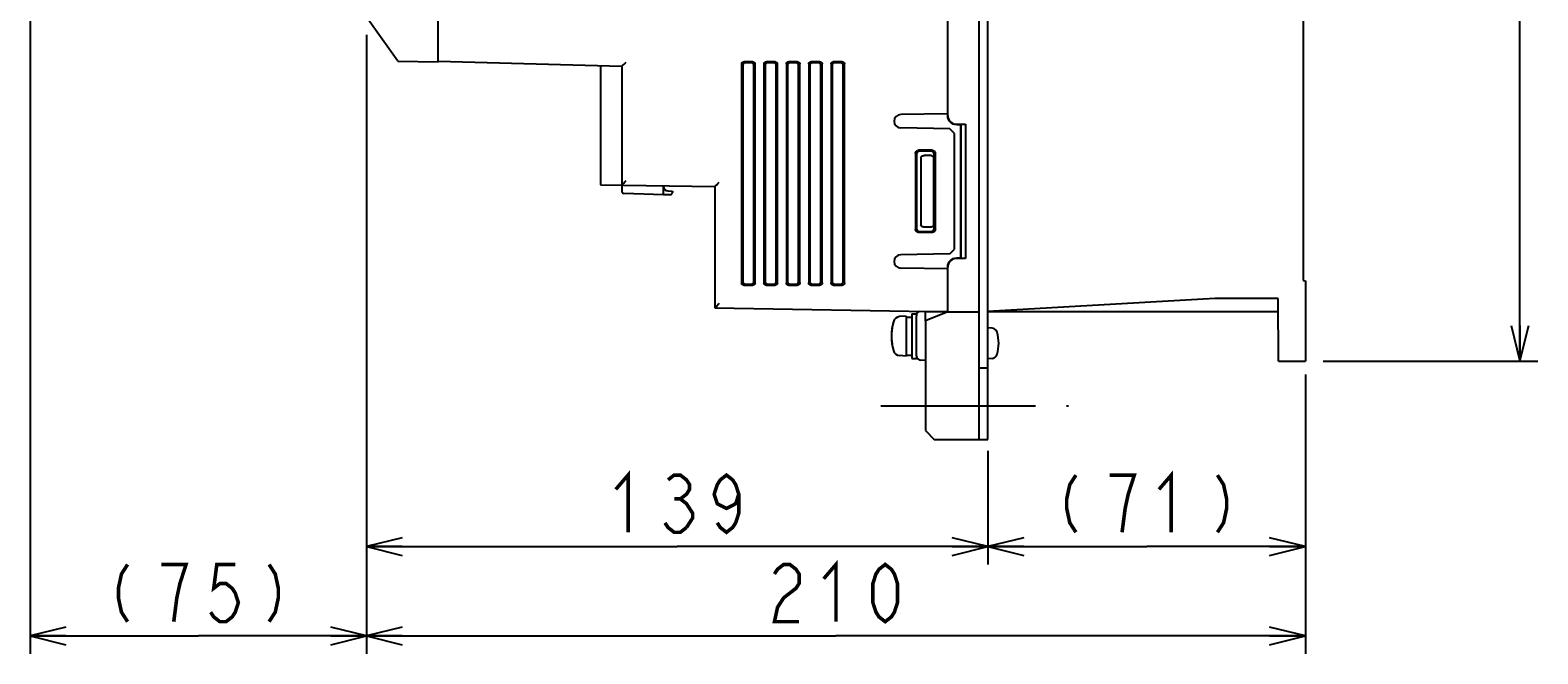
# Model space of a CAD drawing. Extents: x 123 to 1619, y 128 to 1105.
# Tile 28 of 32: x 1188 to 1525, y 454 to 594. Entities that reach past the tile are written whole.
import ezdxf

# ---------------------------------------------------------------- set-up
doc = ezdxf.new("R2010")
doc.units = 0
doc.header["$LTSCALE"] = 92.4
doc.linetypes.add('CENTER', pattern=[0.6, 0.375, -0.075, 0.075, -0.075])
doc.layers.get('0').update_dxf_attribs({"linetype": 'CONTINUOUS'})
for name, color, linetype in [('ALL_AXIS', 7, 'CONTINUOUS'), ('ALL_CURVE', 7, 'CONTINUOUS'), ('ALL_DIM', 7, 'CONTINUOUS'), ('ALL_FEATURES', 7, 'CONTINUOUS')]:
    doc.layers.add(name, color=color, linetype=linetype)
doc.dimstyles.get("Standard").update_dxf_attribs({"dimtxt": 2.5, "dimasz": 2.5, "dimexe": 1.25, "dimexo": 0.625, "dimtad": 1, "dimcen": 2.5, "dimazin": 3, "dimtfac": 1, "dimtmove": 0, "dimatfit": 3})

# ---------------------------------------------------------------- blocks, each defined once
blk = doc.blocks.new('_OPEN')
at = {"color": 0, "linetype": 'BYBLOCK'}
for p, q in [((0, 0), (-1, 0.25)), ((-1, -0.25), (0, 0)), ((-1, 0), (0, 0))]:
    blk.add_line(p, q, dxfattribs=at)
blk = doc.blocks.new('*D0')
at = {"layer": 'ALL_DIM', "color": 2, "linetype": 'CONTINUOUS'}
for p, q in [((1263, 593), (1263, 454.5)), ((1473, 517), (1473, 454.5)), ((1263, 458.5), (1368, 458.5)), ((1473, 458.5), (1368, 458.5))]:
    blk.add_line(p, q, dxfattribs=at)
at = {"layer": 'ALL_DIM', "color": 2, "linetype": 'CONTINUOUS', "xscale": 8, "yscale": 8, "zscale": 8, "rotation": 180}
blk.add_blockref('_OPEN', (1263, 458.5), dxfattribs=at)
at = {"layer": 'ALL_DIM', "color": 2, "linetype": 'CONTINUOUS', "xscale": 8, "yscale": 8, "zscale": 8}
blk.add_blockref('_OPEN', (1473, 458.5), dxfattribs=at)
blk = doc.blocks.new('*D5')
at = {"layer": 'ALL_DIM', "color": 2, "linetype": 'CONTINUOUS'}
for p, q in [((1187.75, 621.5), (1187.75, 454.5)), ((1263, 593), (1263, 454.5)), ((1187.75, 458.5), (1225.375, 458.5)), ((1263, 458.5), (1225.375, 458.5))]:
    blk.add_line(p, q, dxfattribs=at)
at = {"layer": 'ALL_DIM', "color": 2, "linetype": 'CONTINUOUS', "xscale": 8, "yscale": 8, "zscale": 8, "rotation": 180}
blk.add_blockref('_OPEN', (1187.75, 458.5), dxfattribs=at)
at = {"layer": 'ALL_DIM', "color": 2, "linetype": 'CONTINUOUS', "xscale": 8, "yscale": 8, "zscale": 8}
blk.add_blockref('_OPEN', (1263, 458.5), dxfattribs=at)
blk = doc.blocks.new('*D17')
at = {"layer": 'ALL_DIM', "color": 2, "linetype": 'CONTINUOUS'}
for p, q in [((1473, 516.37), (1473, 474.5)), ((1402, 499.93), (1402, 474.5)), ((1402, 478.5), (1437.5, 478.5)), ((1473, 478.5), (1437.5, 478.5))]:
    blk.add_line(p, q, dxfattribs=at)
at = {"layer": 'ALL_DIM', "color": 2, "linetype": 'CONTINUOUS', "xscale": 8, "yscale": 8, "zscale": 8, "rotation": 180}
blk.add_blockref('_OPEN', (1402, 478.5), dxfattribs=at)
at = {"layer": 'ALL_DIM', "color": 2, "linetype": 'CONTINUOUS', "xscale": 8, "yscale": 8, "zscale": 8}
blk.add_blockref('_OPEN', (1473, 478.5), dxfattribs=at)
blk = doc.blocks.new('*D18')
at = {"layer": 'ALL_DIM', "color": 2, "linetype": 'CONTINUOUS'}
for p, q in [((1263, 592.98), (1263, 474.5)), ((1402, 499.92), (1402, 474.5)), ((1263, 478.5), (1332.5, 478.5)), ((1402, 478.5), (1332.5, 478.5))]:
    blk.add_line(p, q, dxfattribs=at)
at = {"layer": 'ALL_DIM', "color": 2, "linetype": 'CONTINUOUS', "xscale": 8, "yscale": 8, "zscale": 8, "rotation": 180}
blk.add_blockref('_OPEN', (1263, 478.5), dxfattribs=at)
at = {"layer": 'ALL_DIM', "color": 2, "linetype": 'CONTINUOUS', "xscale": 8, "yscale": 8, "zscale": 8}
blk.add_blockref('_OPEN', (1402, 478.5), dxfattribs=at)
blk = doc.blocks.new('*D21')
at = {"layer": 'ALL_DIM', "color": 2, "linetype": 'CONTINUOUS'}
for p, q in [((1477, 835), (1525, 835)), ((1521, 835), (1521, 677.5)), ((1521, 520), (1521, 677.5)), ((1477, 520), (1525, 520))]:
    blk.add_line(p, q, dxfattribs=at)
at = {"layer": 'ALL_DIM', "color": 2, "linetype": 'CONTINUOUS', "xscale": 8, "yscale": 8, "zscale": 8}
for p, rotation in [((1521, 835), 90), ((1521, 520), 270)]:
    blk.add_blockref('_OPEN', p, dxfattribs=dict(at, rotation=rotation))

msp = doc.modelspace()

# ---------------------------------------------------------------- linework, layer by layer
at = {"layer": 'ALL_AXIS', "color": 7, "linetype": 'CONTINUOUS'}
for p, q in [((1393, 575.367), (1382.474, 575.183)), ((1393, 540.633), (1382.474, 540.817)), ((1383.7, 530.1), (1382.239, 529.972)), ((1383.7, 530.1), (1383.7, 521.1)), ((1383.7, 529.85), (1385, 529.85)), ((1385, 530.6), (1386, 530.6)), ((1385, 530.598), (1385, 520.602)), ((1386, 530.598), (1386, 530.164)), ((1402.919, 527.402), (1402, 527.483)), ((1383.7, 521.1), (1382.239, 521.228)), ((1383.7, 521.35), (1385, 521.35)), ((1385, 520.6), (1386, 520.6)), ((1386, 521.21), (1386, 520.602)), ((1402.919, 520.598), (1402, 520.517))]:
    msp.add_line(p, q, dxfattribs=at)
at = {"layer": 'ALL_AXIS', "color": 7, "linetype": 'CENTER'}
msp.add_line((1378, 510), (1420, 510), dxfattribs=at)
at = {"layer": 'ALL_AXIS', "color": 7, "linetype": 'CONTINUOUS'}
for centre, radius, start, end in [((1382.5, 573.684), 1.5, 91, 269), ((1382.5, 542.316), 1.5, 91, 269), ((1382.378, 528.378), 1.6, 95, 164.50603), ((1392.4, 525.6), 12, 164.50603, 195.49397), ((1402.806, 526.107), 1.3, 15.88085, 85), ((1395.4, 524), 9, 344.11915, 15.88085), ((1382.378, 522.822), 1.6, 195.49397, 265), ((1402.806, 521.893), 1.3, 275, 344.11915)]:
    msp.add_arc(centre, radius, start, end, dxfattribs=at)
at = {"layer": 'ALL_CURVE', "color": 40, "linetype": 'CONTINUOUS'}
msp.add_line((1380.653, 525.6), (1380.4, 525.6), dxfattribs=at)
msp.add_arc((1392.4, 525.6), 12, 168.21928, 191.78072, dxfattribs=at)
at = {"layer": 'ALL_DIM', "color": 2, "linetype": 'CONTINUOUS', "const_width": 0.8}
for points in [[(1318.74, 491.3), (1321.492, 494.5), (1321.492, 481.7)], [(1330.436, 493.433), (1331.812, 494.5), (1333.188, 494.5), (1334.564, 493.433), (1335.252, 492.367), (1335.252, 491.3), (1334.564, 490.233), (1333.188, 489.167), (1334.564, 488.1), (1335.252, 487.033), (1335.94, 485.967), (1335.94, 484.9), (1334.564, 482.767)], [(1346.26, 490.233), (1345.572, 488.1), (1343.508, 487.033), (1341.444, 488.1), (1340.756, 490.233), (1341.444, 492.367), (1342.132, 493.433), (1343.508, 494.5), (1344.884, 493.433), (1345.572, 492.367), (1346.26, 490.233), (1346.26, 485.967), (1345.572, 483.833), (1344.884, 482.767), (1343.508, 481.7), (1342.132, 482.767), (1341.444, 483.833)], [(1421.676, 494.5), (1420.3, 492.367), (1419.612, 489.167), (1419.612, 487.033), (1420.3, 483.833), (1421.676, 481.7)], [(1431.996, 481.7), (1432.684, 487.033), (1433.372, 490.233), (1434.06, 492.367), (1434.748, 494.5), (1429.244, 494.5)], [(1440.252, 491.3), (1443.004, 494.5), (1443.004, 481.7)], [(1453.324, 494.5), (1454.7, 492.367), (1455.388, 489.167), (1455.388, 487.033), (1454.7, 483.833), (1453.324, 481.7)], [(1331.812, 489.167), (1333.188, 489.167)], [(1334.564, 482.767), (1333.188, 481.7), (1331.812, 481.7), (1330.436, 482.767), (1329.748, 483.833)], [(1365.248, 471.3), (1368, 474.5), (1368, 461.7)], [(1209.551, 474.5), (1208.175, 472.367), (1207.487, 469.167), (1207.487, 467.033), (1208.175, 463.833), (1209.551, 461.7)], [(1219.871, 461.7), (1220.559, 467.033), (1221.247, 470.233), (1221.935, 472.367), (1222.623, 474.5), (1217.119, 474.5)], [(1233.631, 474.5), (1229.503, 474.5), (1228.815, 469.167), (1230.191, 470.233), (1231.567, 470.233), (1232.943, 469.167), (1233.631, 468.1), (1234.319, 465.967), (1233.631, 463.833), (1232.943, 462.767), (1231.567, 461.7), (1230.191, 461.7), (1228.815, 462.767), (1228.127, 463.833)], [(1241.199, 474.5), (1242.575, 472.367), (1243.263, 469.167), (1243.263, 467.033), (1242.575, 463.833), (1241.199, 461.7)], [(1354.24, 472.367), (1354.928, 473.433), (1356.304, 474.5), (1357.68, 474.5), (1359.056, 473.433), (1359.744, 472.367), (1359.744, 470.233), (1359.056, 469.167), (1357.68, 468.1), (1356.304, 467.033), (1354.928, 464.9), (1354.24, 461.7), (1359.744, 461.7)], [(1379.008, 461.7), (1377.632, 462.767), (1376.944, 463.833), (1376.256, 465.967), (1376.256, 470.233), (1376.944, 472.367), (1377.632, 473.433), (1379.008, 474.5), (1380.384, 473.433), (1381.072, 472.367), (1381.76, 470.233), (1381.76, 465.967), (1381.072, 463.833), (1380.384, 462.767), (1379.008, 461.7)]]:
    msp.add_lwpolyline(points, dxfattribs=at)
at = {"layer": 'ALL_FEATURES', "color": 7, "linetype": 'CONTINUOUS'}
for p, q in [((1400, 502.5), (1400, 852.5)), ((1402, 502.5), (1402, 852.5)), ((1472.5, 816.983), (1472.5, 538.013)), ((1393, 575.001), (1393, 647)), ((1279, 587), (1279, 611.5)), ((1270, 587.157), (1263, 597)), ((1270, 587.157), (1279, 587)), ((1320.1, 585.938), (1279, 587.043)), ((1320.793, 586.629), (1321.083, 586.912)), ((1349.402, 587), (1347.398, 587)), ((1354.402, 587), (1352.398, 587)), ((1359.402, 587), (1357.398, 587)), ((1364.402, 587), (1362.398, 587)), ((1369.402, 587), (1367.398, 587)), ((1315.3, 586.067), (1315.3, 559.49)), ((1320.1, 585.938), (1320.1, 558.008)), ((1320.277, 586.12), (1320.514, 586.355)), ((1320.514, 586.355), (1320.793, 586.629)), ((1346.9, 586.501), (1346.9, 537.499)), ((1347.162, 586.239), (1347.162, 537.761)), ((1349.139, 586.737), (1347.66, 586.737)), ((1349.637, 537.76), (1349.637, 586.24)), ((1349.9, 537.497), (1349.9, 586.503)), ((1351.9, 586.501), (1351.9, 537.499)), ((1352.162, 586.239), (1352.162, 537.761)), ((1354.139, 586.737), (1352.66, 586.737)), ((1354.637, 537.76), (1354.637, 586.24)), ((1354.9, 537.497), (1354.9, 586.503)), ((1356.9, 586.501), (1356.9, 537.499)), ((1357.162, 586.239), (1357.162, 537.761)), ((1359.139, 586.737), (1357.66, 586.737)), ((1359.637, 537.76), (1359.637, 586.24)), ((1359.9, 537.497), (1359.9, 586.503)), ((1361.9, 586.501), (1361.9, 537.499)), ((1362.162, 586.239), (1362.162, 537.761)), ((1364.139, 586.737), (1362.66, 586.737)), ((1364.637, 537.76), (1364.637, 586.24)), ((1364.9, 537.497), (1364.9, 586.503)), ((1366.9, 586.501), (1366.9, 537.499)), ((1367.162, 586.239), (1367.162, 537.761)), ((1369.139, 586.737), (1367.66, 586.737)), ((1369.637, 537.76), (1369.637, 586.24)), ((1369.9, 537.497), (1369.9, 586.503)), ((1393.5, 571.991), (1382.474, 572.184)), ((1394.5, 570.974), (1393.5, 571.991)), ((1394.5, 545.026), (1394.5, 570.974)), ((1395, 573), (1397, 573)), ((1395.897, 572.897), (1395, 572.896)), ((1395.965, 572.965), (1395.897, 572.897)), ((1395.897, 543.103), (1395.897, 572.897)), ((1395.965, 572.965), (1397, 573)), ((1395.965, 572.965), (1395.965, 543.035)), ((1397, 573), (1397, 543)), ((1389.44, 567.236), (1386.561, 567.236)), ((1389.203, 567), (1386.797, 567)), ((1385.764, 566.438), (1385.764, 549.562)), ((1386, 566.202), (1386, 549.798)), ((1387.017, 565.511), (1387.017, 550.489)), ((1389.302, 566), (1387.651, 566)), ((1389.802, 565.5), (1389.802, 550.5)), ((1390, 549.796), (1390, 566.204)), ((1390.237, 549.56), (1390.237, 566.44)), ((1320.515, 559.829), (1320.794, 560.105)), ((1320.794, 560.105), (1321.083, 560.389)), ((1341.594, 559.742), (1341.883, 560.026)), ((1315.3, 559.49), (1340.9, 559.044)), ((1320.278, 559.591), (1320.515, 559.829)), ((1329.4, 557.2), (1320.583, 557.508)), ((1329.4, 557.2), (1329.4, 559.244)), ((1330.917, 557.253), (1329.4, 557.2)), ((1330.365, 558.083), (1331.4, 558.047)), ((1331.4, 558.047), (1331.4, 557.753)), ((1340.9, 559.044), (1340.9, 531.91)), ((1341.078, 559.228), (1341.315, 559.466)), ((1341.315, 559.466), (1341.594, 559.742)), ((1389.302, 550), (1387.651, 550)), ((1389.44, 548.764), (1386.561, 548.764)), ((1386.797, 549), (1389.203, 549)), ((1393.5, 544.009), (1382.474, 543.816)), ((1393.5, 544.009), (1394.5, 545.026)), ((1395, 543.104), (1395.897, 543.103)), ((1397, 543), (1395, 543)), ((1395.965, 543.035), (1395.897, 543.103)), ((1397, 543), (1395.965, 543.035)), ((1393, 531), (1393, 540.999)), ((1347.398, 537), (1349.402, 537)), ((1347.66, 537.263), (1349.139, 537.263)), ((1352.398, 537), (1354.402, 537)), ((1352.66, 537.263), (1354.139, 537.263)), ((1357.398, 537), (1359.402, 537)), ((1357.66, 537.263), (1359.139, 537.263)), ((1362.398, 537), (1364.402, 537)), ((1362.66, 537.263), (1364.139, 537.263)), ((1367.398, 537), (1369.402, 537)), ((1367.66, 537.263), (1369.139, 537.263)), ((1472.5, 538.013), (1473, 538)), ((1473, 538), (1473, 520)), ((1452.718, 533.984), (1402, 531.113)), ((1466.878, 534), (1453.283, 534)), ((1467, 520), (1466.878, 534)), ((1340.9, 531.909), (1393, 531)), ((1341.315, 532.331), (1341.078, 532.094)), ((1386, 521.21), (1386, 530.164)), ((1388, 529), (1388, 531.087)), ((1393, 531), (1388.748, 531.002)), ((1399.221, 531), (1399.717, 531)), ((1466.904, 531), (1402, 531.002)), ((1388, 520.175), (1386.965, 520.211)), ((1467, 520), (1473, 520)), ((1400, 518.5), (1402, 518.5)), ((1400, 502.5), (1402, 502.5))]:
    msp.add_line(p, q, dxfattribs=at)
at = {"layer": 'ALL_FEATURES', "color": 3, "linetype": 'CONTINUOUS'}
for p, q in [((1393, 531), (1388, 529)), ((1393, 531), (1399.221, 531)), ((1399.717, 531), (1400, 531)), ((1388, 529), (1388, 504.5)), ((1388, 504.5), (1390, 502.5)), ((1390, 502.5), (1400, 502.5))]:
    msp.add_line(p, q, dxfattribs=at)
at = {"layer": 'ALL_FEATURES', "color": 7, "linetype": 'CONTINUOUS'}
for points in [[(1346.9, 586.501), (1346.917, 586.631), (1346.967, 586.751), (1347.046, 586.854), (1347.149, 586.933), (1347.269, 586.983), (1347.398, 587)], [(1349.402, 587), (1349.531, 586.983), (1349.652, 586.933), (1349.755, 586.854), (1349.833, 586.752), (1349.883, 586.632), (1349.9, 586.503)], [(1351.9, 586.501), (1351.917, 586.631), (1351.967, 586.751), (1352.046, 586.854), (1352.149, 586.933), (1352.269, 586.983), (1352.398, 587)], [(1354.402, 587), (1354.531, 586.983), (1354.652, 586.933), (1354.755, 586.854), (1354.833, 586.752), (1354.883, 586.632), (1354.9, 586.503)], [(1356.9, 586.501), (1356.917, 586.631), (1356.967, 586.751), (1357.046, 586.854), (1357.149, 586.933), (1357.269, 586.983), (1357.398, 587)], [(1359.402, 587), (1359.531, 586.983), (1359.652, 586.933), (1359.755, 586.854), (1359.833, 586.752), (1359.883, 586.632), (1359.9, 586.503)], [(1361.9, 586.501), (1361.917, 586.631), (1361.967, 586.751), (1362.046, 586.854), (1362.149, 586.933), (1362.269, 586.983), (1362.398, 587)], [(1364.402, 587), (1364.531, 586.983), (1364.652, 586.933), (1364.755, 586.854), (1364.833, 586.752), (1364.883, 586.632), (1364.9, 586.503)], [(1366.9, 586.501), (1366.917, 586.631), (1366.967, 586.751), (1367.046, 586.854), (1367.149, 586.933), (1367.269, 586.983), (1367.398, 587)], [(1369.402, 587), (1369.531, 586.983), (1369.652, 586.933), (1369.755, 586.854), (1369.833, 586.752), (1369.883, 586.632), (1369.9, 586.503)], [(1320.1, 585.938), (1320.123, 585.965), (1320.186, 586.029), (1320.277, 586.12)], [(1347.66, 586.737), (1347.531, 586.721), (1347.411, 586.671), (1347.308, 586.592), (1347.229, 586.489), (1347.179, 586.368), (1347.162, 586.239)], [(1349.637, 586.24), (1349.62, 586.369), (1349.571, 586.489), (1349.492, 586.592), (1349.389, 586.671), (1349.269, 586.72), (1349.139, 586.737)], [(1352.66, 586.737), (1352.531, 586.721), (1352.411, 586.671), (1352.308, 586.592), (1352.229, 586.489), (1352.179, 586.368), (1352.162, 586.239)], [(1354.637, 586.24), (1354.62, 586.369), (1354.571, 586.489), (1354.492, 586.592), (1354.389, 586.671), (1354.269, 586.72), (1354.139, 586.737)], [(1357.66, 586.737), (1357.531, 586.721), (1357.411, 586.671), (1357.308, 586.592), (1357.229, 586.489), (1357.179, 586.368), (1357.162, 586.239)], [(1359.637, 586.24), (1359.62, 586.369), (1359.571, 586.489), (1359.492, 586.592), (1359.389, 586.671), (1359.269, 586.72), (1359.139, 586.737)], [(1362.66, 586.737), (1362.531, 586.721), (1362.411, 586.671), (1362.308, 586.592), (1362.229, 586.489), (1362.179, 586.368), (1362.162, 586.239)], [(1364.637, 586.24), (1364.62, 586.369), (1364.571, 586.489), (1364.492, 586.592), (1364.389, 586.671), (1364.269, 586.72), (1364.139, 586.737)], [(1367.66, 586.737), (1367.531, 586.721), (1367.411, 586.671), (1367.308, 586.592), (1367.229, 586.489), (1367.179, 586.368), (1367.162, 586.239)], [(1369.637, 586.24), (1369.62, 586.369), (1369.571, 586.489), (1369.492, 586.592), (1369.389, 586.671), (1369.269, 586.72), (1369.139, 586.737)], [(1393, 575.001), (1393.038, 574.611), (1393.152, 574.235), (1393.337, 573.889), (1393.586, 573.586), (1393.889, 573.337), (1394.235, 573.152), (1394.61, 573.038), (1395, 573)], [(1395, 572.896), (1394.61, 572.935), (1394.235, 573.048), (1393.889, 573.233), (1393.586, 573.482), (1393.337, 573.785), (1393.152, 574.13), (1393.038, 574.506), (1393, 574.896)], [(1385.764, 566.438), (1385.784, 566.616), (1385.843, 566.785), (1385.938, 566.936), (1386.064, 567.062), (1386.215, 567.157), (1386.383, 567.216), (1386.561, 567.236)], [(1386.797, 567), (1386.619, 566.98), (1386.451, 566.921), (1386.3, 566.826), (1386.174, 566.7), (1386.079, 566.549), (1386.02, 566.38), (1386, 566.202)], [(1390, 566.204), (1389.98, 566.382), (1389.921, 566.55), (1389.827, 566.701), (1389.701, 566.826), (1389.55, 566.921), (1389.381, 566.98), (1389.203, 567)], [(1389.44, 567.236), (1389.618, 567.216), (1389.787, 567.157), (1389.937, 567.063), (1390.063, 566.937), (1390.158, 566.786), (1390.217, 566.618), (1390.237, 566.44)], [(1387.017, 565.511), (1387.033, 565.622), (1387.083, 565.731), (1387.171, 565.832), (1387.297, 565.918), (1387.46, 565.978), (1387.651, 566)], [(1389.302, 566), (1389.432, 565.983), (1389.552, 565.933), (1389.656, 565.854), (1389.735, 565.75), (1389.785, 565.629), (1389.802, 565.5)], [(1320.1, 559.407), (1320.124, 559.434), (1320.186, 559.499), (1320.278, 559.591)], [(1340.9, 559.044), (1340.924, 559.071), (1340.986, 559.136), (1341.078, 559.228)], [(1386, 549.798), (1386.02, 549.62), (1386.079, 549.451), (1386.174, 549.3), (1386.3, 549.174), (1386.451, 549.079), (1386.619, 549.02), (1386.797, 549)], [(1387.651, 550), (1387.46, 550.022), (1387.297, 550.082), (1387.171, 550.168), (1387.083, 550.269), (1387.033, 550.378), (1387.017, 550.489)], [(1389.203, 549), (1389.381, 549.02), (1389.55, 549.079), (1389.701, 549.174), (1389.827, 549.299), (1389.921, 549.45), (1389.98, 549.618), (1390, 549.796)], [(1389.802, 550.5), (1389.785, 550.371), (1389.735, 550.25), (1389.656, 550.146), (1389.552, 550.067), (1389.432, 550.017), (1389.302, 550)], [(1386.561, 548.764), (1386.383, 548.784), (1386.215, 548.843), (1386.064, 548.938), (1385.938, 549.064), (1385.843, 549.215), (1385.784, 549.384), (1385.764, 549.562)], [(1390.237, 549.56), (1390.217, 549.382), (1390.158, 549.214), (1390.063, 549.063), (1389.937, 548.937), (1389.787, 548.843), (1389.618, 548.784), (1389.44, 548.764)], [(1393, 541.104), (1393.038, 541.494), (1393.152, 541.87), (1393.337, 542.215), (1393.586, 542.518), (1393.889, 542.767), (1394.235, 542.952), (1394.61, 543.065), (1395, 543.104)], [(1395, 543), (1394.61, 542.962), (1394.235, 542.848), (1393.889, 542.663), (1393.586, 542.414), (1393.337, 542.111), (1393.152, 541.765), (1393.038, 541.389), (1393, 540.999)], [(1347.398, 537), (1347.269, 537.017), (1347.149, 537.067), (1347.046, 537.146), (1346.967, 537.249), (1346.917, 537.369), (1346.9, 537.499)], [(1347.162, 537.761), (1347.179, 537.632), (1347.229, 537.511), (1347.308, 537.408), (1347.411, 537.329), (1347.531, 537.279), (1347.66, 537.263)], [(1349.139, 537.263), (1349.269, 537.28), (1349.389, 537.329), (1349.492, 537.408), (1349.571, 537.511), (1349.62, 537.631), (1349.637, 537.76)], [(1349.9, 537.497), (1349.883, 537.368), (1349.833, 537.248), (1349.755, 537.146), (1349.652, 537.067), (1349.531, 537.017), (1349.402, 537)], [(1352.398, 537), (1352.269, 537.017), (1352.149, 537.067), (1352.046, 537.146), (1351.967, 537.249), (1351.917, 537.369), (1351.9, 537.499)], [(1352.162, 537.761), (1352.179, 537.632), (1352.229, 537.511), (1352.308, 537.408), (1352.411, 537.329), (1352.531, 537.279), (1352.66, 537.263)], [(1354.139, 537.263), (1354.269, 537.28), (1354.389, 537.329), (1354.492, 537.408), (1354.571, 537.511), (1354.62, 537.631), (1354.637, 537.76)], [(1354.9, 537.497), (1354.883, 537.368), (1354.833, 537.248), (1354.755, 537.146), (1354.652, 537.067), (1354.531, 537.017), (1354.402, 537)], [(1357.398, 537), (1357.269, 537.017), (1357.149, 537.067), (1357.046, 537.146), (1356.967, 537.249), (1356.917, 537.369), (1356.9, 537.499)], [(1357.162, 537.761), (1357.179, 537.632), (1357.229, 537.511), (1357.308, 537.408), (1357.411, 537.329), (1357.531, 537.279), (1357.66, 537.263)], [(1359.139, 537.263), (1359.269, 537.28), (1359.389, 537.329), (1359.492, 537.408), (1359.571, 537.511), (1359.62, 537.631), (1359.637, 537.76)], [(1359.9, 537.497), (1359.883, 537.368), (1359.833, 537.248), (1359.755, 537.146), (1359.652, 537.067), (1359.531, 537.017), (1359.402, 537)], [(1362.398, 537), (1362.269, 537.017), (1362.149, 537.067), (1362.046, 537.146), (1361.967, 537.249), (1361.917, 537.369), (1361.9, 537.499)], [(1362.162, 537.761), (1362.179, 537.632), (1362.229, 537.511), (1362.308, 537.408), (1362.411, 537.329), (1362.531, 537.279), (1362.66, 537.263)], [(1364.139, 537.263), (1364.269, 537.28), (1364.389, 537.329), (1364.492, 537.408), (1364.571, 537.511), (1364.62, 537.631), (1364.637, 537.76)], [(1364.9, 537.497), (1364.883, 537.368), (1364.833, 537.248), (1364.755, 537.146), (1364.652, 537.067), (1364.531, 537.017), (1364.402, 537)], [(1367.398, 537), (1367.269, 537.017), (1367.149, 537.067), (1367.046, 537.146), (1366.967, 537.249), (1366.917, 537.369), (1366.9, 537.499)], [(1367.162, 537.761), (1367.179, 537.632), (1367.229, 537.511), (1367.308, 537.408), (1367.411, 537.329), (1367.531, 537.279), (1367.66, 537.263)], [(1369.139, 537.263), (1369.269, 537.28), (1369.389, 537.329), (1369.492, 537.408), (1369.571, 537.511), (1369.62, 537.631), (1369.637, 537.76)], [(1369.9, 537.497), (1369.883, 537.368), (1369.833, 537.248), (1369.755, 537.146), (1369.652, 537.067), (1369.531, 537.017), (1369.402, 537)], [(1341.883, 532.892), (1341.739, 532.751), (1341.315, 532.331)], [(1341.078, 532.094), (1340.986, 532.001), (1340.924, 531.936), (1340.9, 531.91)], [(1388.748, 531.002), (1388.361, 531.003), (1388.209, 531.005), (1388.095, 531.006), (1388.024, 531.008), (1388, 531.01)]]:
    msp.add_lwpolyline(points, dxfattribs=at)
for centre, radius, start, end in [((1320.6, 558.008), 0.5, 180, 268), ((1330.4, 559.083), 1, 180, 268), ((1330.9, 557.753), 0.5, 272, 360), ((1453.283, 524), 10, 90, 93.2397), ((1387, 530.164), 1, 108.12858, 180), ((1399.717, 541), 10, 270, 271.6205), ((1387, 521.21), 1, 180, 268)]:
    msp.add_arc(centre, radius, start, end, dxfattribs=at)

# ---------------------------------------------------------------- dimensions: what is measured, and where the dimension line sits
at = {"layer": 'ALL_DIM', "color": 2, "linetype": 'CONTINUOUS'}
for base, p1, p2, angle, picture, middle in [((1521, 835), (1477, 520), (1477, 835), 90, '*D21', (1517.8, 660.988)), ((1187.75, 458.5), (1263, 593), (1187.75, 621.5), 180, '*D5', (1203.359, 461.7)), ((1402, 478.5), (1473, 516.367), (1402, 499.925), 180, '*D17', (1415.484, 481.7))]:
    dim = msp.add_linear_dim(base=base, p1=p1, p2=p2, angle=angle, dimstyle='Standard', dxfattribs=at)
    dim.commit()
    dim.dimension.update_dxf_attribs({"geometry": picture, "text_midpoint": middle, "dimtype": 128})
for base, p1, p2, picture, middle in [((1473, 458.5), (1263, 593), (1473, 517), '*D0', (1351.488, 461.7)), ((1402, 478.5), (1263, 592.978), (1402, 499.923), '*D18', (1315.988, 481.7))]:
    dim = msp.add_linear_dim(base=base, p1=p1, p2=p2, dimstyle='Standard', dxfattribs=at)
    dim.commit()
    dim.dimension.update_dxf_attribs({"geometry": picture, "text_midpoint": middle, "dimtype": 128})

doc.saveas('drawing.dxf')
